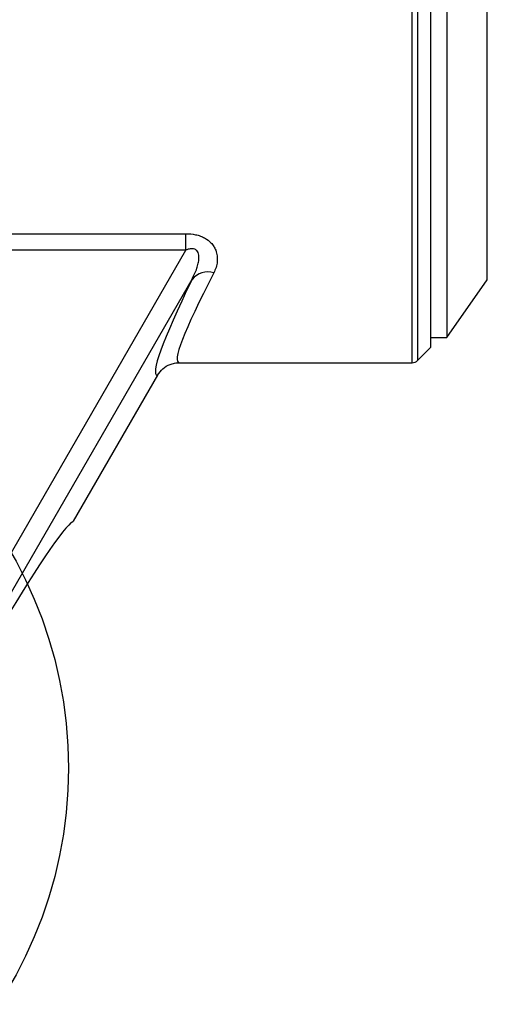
# Model space of a CAD drawing. Extents: x 0 to 8410, y 0 to 5940.
# Tile 59 of 212: x 1834 to 2019, y 4307 to 4699. Entities that reach past the tile are written whole.
import ezdxf

# ---------------------------------------------------------------- set-up
doc = ezdxf.new("R2010")
doc.units = 0
doc.header["$LTSCALE"] = 10
doc.layers.get('0').update_dxf_attribs({"linetype": 'CONTINUOUS'})
doc.styles.add('SLDTEXTSTYLE0', font='TXT', dxfattribs={"width": 0.605})
doc.dimstyles.new('SLDDIMSTYLE1', dxfattribs={"dimtxt": 50, "dimasz": 50, "dimexe": 0, "dimexo": 0.0625, "dimgap": 12.5, "dimtad": 1, "dimdec": 1, "dimrnd": 1e-09, "dimzin": 12, "dimtxsty": 'SLDTEXTSTYLE0', "dimsah": 1, "dimcen": 0.09, "dimazin": 3, "dimtfac": 1, "dimtofl": 0, "dimtmove": 0, "dimatfit": 3, "dimtolj": 1, "dimtzin": 12})

# ---------------------------------------------------------------- blocks, each defined once
blk = doc.blocks.new('_D_4')
at = {"color": 7, "linetype": 'CONTINUOUS'}
for p, q in [((1680.76, 4421.35), (1680.76, 5159.48)), ((3855.76, 4731.35), (3855.76, 5159.48)), ((1680.76, 5144.48), (3855.76, 5144.48))]:
    blk.add_line(p, q, dxfattribs=at)
for points in [[(1680.76, 5144.48), (1730.76, 5136.98), (1730.76, 5151.98)], [(3855.76, 5144.48), (3805.76, 5151.98), (3805.76, 5136.98)]]:
    blk.add_solid(points, dxfattribs=at)
at = {"color": 7, "linetype": 'CONTINUOUS', "insert": (2691.87, 5208.93), "char_height": 50, "attachment_point": 1, "style": 'SLDTEXTSTYLE0'}
blk.add_mtext('2175', dxfattribs=at)

msp = doc.modelspace()

# ---------------------------------------------------------------- linework, layer by layer
at = {"color": 8, "linetype": 'CONTINUOUS'}
for p, q in [((1989.52, 4562.35), (1989.52, 4860.35)), ((1991.64, 4859.47), (1991.64, 4563.23)), ((2019.35, 4595.32), (2019.35, 4827.38)), ((1534.78, 4613.6), (1899.62, 4613.6)), ((1899.62, 4607.04), (1899.62, 4613.6)), ((1899.62, 4607.04), (1534.78, 4607.04)), ((1798.64, 4432.14), (1899.62, 4607.04)), ((1902.13, 4595.43), (1805.55, 4428.15))]:
    msp.add_line(p, q, dxfattribs=at)
at = {"color": 7, "linetype": 'CONTINUOUS'}
for p, q in [((1996.76, 4854.35), (1996.76, 4568.35)), ((2003.26, 4850.35), (2003.26, 4572.35)), ((2003.26, 4572.35), (2019.35, 4595.32)), ((1996.76, 4572.35), (2003.26, 4572.35)), ((1991.64, 4563.23), (1996.76, 4568.35)), ((1897.12, 4562.35), (1989.52, 4562.35)), ((1888.42, 4557.34), (1854.96, 4499.39)), ((1854.09, 4498.68), (1854.96, 4499.39))]:
    msp.add_line(p, q, dxfattribs=at)
msp.add_circle((1680.76, 4401.35), 172.31, dxfattribs=at)
for centre, radius, start, end in [((248.79, 3489.09), 2196.98, 6.11166, 38.37992), ((1989.52, 4565.35), 3, 270, 315)]:
    msp.add_arc(centre, radius, start, end, dxfattribs=at)
at = {"color": 8, "linetype": 'CONTINUOUS'}
msp.add_arc((1908.44, 4590.19), 8.2, 73.4612, 140.24, dxfattribs=at)
for centre, major_axis, ratio, start_param, end_param in [((1988.92, 4711.35), (92.23, 148.89), 0.062364, 2.4734, 3.180203), ((1980.28, 4716.34), (92.19, 158.9), 0.060484, 2.469867, 3.172283)]:
    msp.add_ellipse(centre, major_axis=major_axis, ratio=ratio, start_param=start_param, end_param=end_param, dxfattribs=at)
at = {"color": 7, "linetype": 'CONTINUOUS'}
msp.add_ellipse((1825.23, 4447.19), major_axis=(30, 51.96), ratio=0.069927, start_param=0.179853, end_param=1.570796, dxfattribs=at)
at = {"color": 8, "linetype": 'CONTINUOUS'}
for points, knots in [([(1899.62, 4613.6), (1900.96, 4613.53), (1902.97, 4613.43), (1905.47, 4612.7), (1907.65, 4611.73), (1909.49, 4610.3), (1910.82, 4608.57), (1911.71, 4606.8), (1912.2, 4604.75), (1912.2, 4602.46), (1911.75, 4600.2), (1911.1, 4598.76), (1910.77, 4598.05)], [0, 0, 0, 0, 0.135753, 0.203539, 0.271275, 0.392357, 0.469703, 0.547158, 0.657184, 0.767424, 0.883671, 1, 1, 1, 1]), ([(1902.13, 4595.43), (1902.84, 4596.89), (1903.86, 4598.97), (1904.66, 4601.83), (1904.92, 4603.56), (1904.88, 4605.02), (1904.63, 4606.06), (1904.17, 4606.83), (1903.56, 4607.34), (1902.78, 4607.63), (1901.58, 4607.67), (1900.51, 4607.39), (1899.79, 4607.11), (1899.62, 4607.04)], [0, 0, 0, 0, 0.289332, 0.412924, 0.538184, 0.609333, 0.682659, 0.73546, 0.775086, 0.823689, 0.876601, 0.969621, 1, 1, 1, 1]), ([(1816.45, 4307.65), (1830.39, 4239.85), (1869.4, 4050.19), (1920.92, 3799.59), (1961.05, 3604.6), (1978.57, 3519.28), (1986.06, 3482.7), (1993.56, 3446.13), (2001.08, 3409.57), (2006.14, 3385.22), (2008.67, 3373.05)], [0, 0, 0, 0, 0.2176069, 0.6087911, 0.8043831, 0.8435092, 0.8826445, 0.9217748, 0.9608903, 1, 1, 1, 1])]:
    msp.add_open_spline(points, degree=3, knots=knots, dxfattribs=at)
at = {"color": 7, "linetype": 'CONTINUOUS'}
msp.add_open_spline([(1888.42, 4557.34), (1889.08, 4558.26), (1890.4, 4560.1), (1892.94, 4561.57), (1895.2, 4562.23), (1896.46, 4562.35), (1897.1, 4562.35), (1897.12, 4562.35)], degree=3, knots=[0, 0, 0, 0, 0.321036, 0.642042, 0.815703, 0.995384, 1, 1, 1, 1], dxfattribs=at)

# ---------------------------------------------------------------- dimensions: what is measured, and where the dimension line sits
dim = msp.add_linear_dim(base=(3855.76, 5144.48), p1=(1680.76, 4401.35), p2=(3855.76, 4711.35), dimstyle='SLDDIMSTYLE1', dxfattribs=at)
dim.commit()
dim.dimension.update_dxf_attribs({"geometry": '_D_4', "text_midpoint": (2768.26, 5144.48), "dimtype": 160})

doc.saveas('drawing.dxf')
